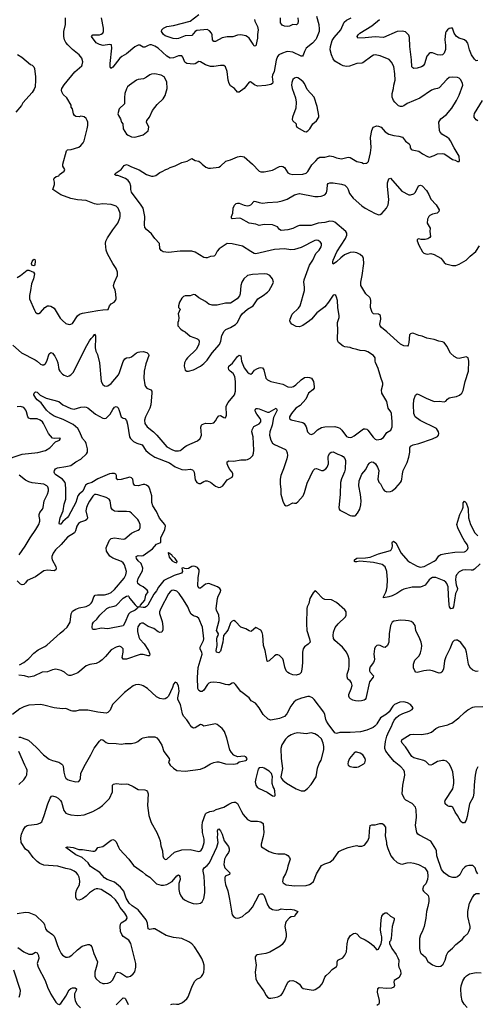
# Model space of a CAD drawing. Header units: inches. Extents: x 2057696 to 2160536, y 827480 to 1016834.
# Tile 243 of 256: x 2132861 to 2138304, y 906667 to 918369. Entities that reach past the tile are written whole.
import ezdxf

# ---------------------------------------------------------------- set-up
doc = ezdxf.new("R2010")
doc.units = ezdxf.units.IN
doc.header["$MEASUREMENT"] = 0
doc.layers.add('C1930', color=7, linetype='Continuous')
doc.layers.add('C1931', color=7, linetype='Continuous')

msp = doc.modelspace()

# ---------------------------------------------------------------- linework, layer by layer
at = {"layer": 'C1930', "color": 5}
for points, elevation in [([(2132850, 909841), (2132870, 909841), (2132890, 909835), (2132965, 909805), (2133060, 909720), (2133145, 909630), (2133210, 909581), (2133250, 909564), (2133326, 909546), (2133362, 909522), (2133372, 909512), (2133378, 909498), (2133385, 909425), (2133398, 909378), (2133410, 909355), (2133430, 909339), (2133450, 909331), (2133530, 909311), (2133564, 909316), (2133578, 909330), (2133584, 909350), (2133589, 909411), (2133627, 909493), (2133709, 909630), (2133747, 909710), (2133810, 909796), (2133830, 909815), (2133850, 909808), (2133890, 909779), (2133910, 909771), (2134010, 909767), (2134070, 909759), (2134114, 909766), (2134190, 909768), (2134241, 909779), (2134268, 909792), (2134310, 909825), (2134330, 909833), (2134390, 909844), (2134470, 909844), (2134492, 909832), (2134514, 909810), (2134550, 909745), (2134577, 909670), (2134641, 909590), (2134645, 909570), (2134631, 909550), (2134638, 909530), (2134651, 909510), (2134690, 909475), (2134730, 909447), (2134830, 909439), (2135010, 909461), (2135059, 909481), (2135130, 909524), (2135170, 909540), (2135208, 909548), (2135230, 909548), (2135310, 909524), (2135410, 909519), (2135448, 909530), (2135473, 909547), (2135550, 909565), (2135558, 909570), (2135568, 909590), (2135550, 909608), (2135530, 909614), (2135450, 909608), (2135410, 909629), (2135379, 909659), (2135361, 909690), (2135325, 909830), (2135296, 909910), (2135270, 909944), (2135210, 909993), (2135190, 909999), (2135050, 909973), (2135029, 909989), (2135011, 909991), (2134950, 909953), (2134930, 909950), (2134910, 909960), (2134890, 909984), (2134880, 910000)], 460), ([(2137110, 910000), (2137106, 909994), (2137087, 909973), (2137064, 909956), (2136990, 909925), (2136916, 909904), (2136790, 909898), (2136670, 909899), (2136630, 909886), (2136610, 909894), (2136532, 910000)], 440), ([(2138310, 908219), (2138289, 908250), (2138278, 908290), (2138259, 908310), (2138250, 908315), (2138204, 908316), (2138170, 908309), (2138150, 908294), (2138130, 908269), (2138095, 908205), (2138070, 908183), (2138045, 908175), (2138012, 908172), (2137970, 908187), (2137910, 908229), (2137879, 908270), (2137823, 908430), (2137817, 908490), (2137810, 908510), (2137750, 908605), (2137615, 908675), (2137598, 908690), (2137585, 908710), (2137570, 908790), (2137580, 908890), (2137577, 908977), (2137569, 909009), (2137530, 909053), (2137454, 909094), (2137437, 909110), (2137412, 909170), (2137418, 909270), (2137443, 909390), (2137440, 909430), (2137432, 909450), (2137395, 909490), (2137314, 909554), (2137259, 909619), (2137217, 909677), (2137205, 909705), (2137204, 909724), (2137211, 909790), (2137227, 909853), (2137250, 909910), (2137285, 909970), (2137297, 910000)], 440), ([(2138310, 909491), (2138291, 909450), (2138278, 909390), (2138265, 909275), (2138261, 909179), (2138253, 909130), (2138211, 909049), (2138183, 908897), (2138170, 908854), (2138150, 908822), (2138130, 908824), (2138110, 908841), (2138070, 908910), (2138039, 908950), (2138013, 909010), (2137996, 909016), (2137970, 909016), (2137950, 909024), (2137923, 909050), (2137920, 909060), (2137918, 909070), (2137923, 909090), (2138013, 909227), (2138025, 909290), (2138025, 909330), (2138014, 909430), (2137991, 909491), (2137970, 909524), (2137936, 909556), (2137910, 909565), (2137890, 909565), (2137830, 909553), (2137770, 909516), (2137750, 909510), (2137732, 909512), (2137693, 909553), (2137670, 909566), (2137550, 909596), (2137525, 909610), (2137450, 909725), (2137410, 909770), (2137401, 909790), (2137405, 909810), (2137410, 909815), (2137507, 909873), (2137550, 909877), (2137635, 909875), (2137716, 909884), (2137758, 909902), (2137810, 909943), (2137850, 909964), (2137952, 909990), (2137977, 910000)], 420), ([(2132850, 909279), (2132910, 909336), (2132934, 909370), (2132945, 909395), (2132950, 909450), (2132944, 909470), (2132921, 909510), (2132850, 909670)], 460), ([(2132830, 907747), (2132930, 907763), (2132970, 907757), (2133050, 907725), (2133147, 907630), (2133158, 907610), (2133170, 907564), (2133183, 907543), (2133250, 907497), (2133270, 907478), (2133284, 907450), (2133310, 907367), (2133330, 907319), (2133355, 907270), (2133370, 907251), (2133390, 907237), (2133410, 907228), (2133430, 907225), (2133450, 907232), (2133481, 907250), (2133547, 907313), (2133604, 907356), (2133670, 907379), (2133690, 907378), (2133704, 907370), (2133718, 907350), (2133742, 907270), (2133785, 907170), (2133780, 907130), (2133754, 907050), (2133756, 906996), (2133770, 906970), (2133816, 906930), (2133850, 906915), (2133870, 906913), (2133910, 906918), (2133941, 906930), (2133970, 906959), (2133991, 907009), (2134010, 907039), (2134030, 907050), (2134062, 907042), (2134130, 906995), (2134150, 906993), (2134178, 907002), (2134210, 907027), (2134230, 907051), (2134243, 907110), (2134241, 907150), (2134184, 907390), (2134160, 907430), (2134090, 907474), (2134075, 907495), (2134062, 907530), (2134056, 907590), (2134061, 907619), (2134070, 907633), (2134126, 907670), (2134139, 907690), (2134136, 907710), (2134113, 907750), (2134056, 907816), (2134028, 907870), (2134000, 907910), (2133950, 907956), (2133830, 908030), (2133790, 908041), (2133770, 908041), (2133750, 908032), (2133690, 907992), (2133650, 907950), (2133610, 907919), (2133570, 907906), (2133545, 907910), (2133530, 907938), (2133528, 907990), (2133540, 908030), (2133572, 908088), (2133577, 908130), (2133570, 908178), (2133552, 908210), (2133535, 908230), (2133510, 908251), (2133470, 908270), (2133410, 908280), (2133313, 908307), (2133150, 908321), (2133101, 908341), (2133070, 908362), (2133020, 908410), (2132970, 908484), (2132930, 908510), (2132880, 908590), (2132876, 908644), (2132882, 908690), (2132902, 908738), (2132925, 908775), (2132949, 908790), (2132966, 908794), (2133070, 908806), (2133101, 908819), (2133123, 908837), (2133153, 908910), (2133195, 909050), (2133223, 909117), (2133239, 909141), (2133250, 909144), (2133290, 909133), (2133317, 909117), (2133346, 909090), (2133357, 909070), (2133386, 908970), (2133410, 908939), (2133430, 908929), (2133470, 908917), (2133552, 908912), (2133630, 908919), (2133730, 908958), (2133802, 908998), (2133847, 909030), (2133930, 909111), (2133966, 909190), (2133964, 909270), (2133975, 909285), (2134010, 909290), (2134078, 909282), (2134130, 909288), (2134150, 909284), (2134210, 909256), (2134270, 909221), (2134350, 909215), (2134368, 909208), (2134383, 909190), (2134390, 909170), (2134383, 909030), (2134397, 908910), (2134426, 908826), (2134491, 908710), (2134521, 908641), (2134532, 908610), (2134541, 908550), (2134561, 908490), (2134563, 908430), (2134570, 908408), (2134590, 908389), (2134610, 908392), (2134704, 908476), (2134790, 908504), (2134890, 908508), (2134990, 908484), (2135014, 908490), (2135037, 908523), (2135057, 908590), (2135056, 908630), (2135034, 908710), (2135031, 908790), (2135037, 908830), (2135071, 908929), (2135081, 908939), (2135122, 908958), (2135170, 908966), (2135199, 908981), (2135290, 909008), (2135350, 909047), (2135390, 909066), (2135410, 909070), (2135430, 909068), (2135450, 909053), (2135459, 909039), (2135498, 908958), (2135521, 908921), (2135570, 908864), (2135610, 908845), (2135690, 908844), (2135730, 908834), (2135756, 908816), (2135766, 908710), (2135759, 908661), (2135732, 908570), (2135733, 908550), (2135739, 908539), (2135830, 908484), (2135884, 908464), (2135930, 908455), (2136010, 908454), (2136029, 908449), (2136050, 908434), (2136070, 908410), (2136077, 908390), (2136049, 908310), (2136044, 908270), (2136024, 908216), (2135995, 908170), (2135988, 908128), (2135996, 908110), (2136030, 908087), (2136130, 908073), (2136270, 908079), (2136310, 908090), (2136330, 908102), (2136354, 908126), (2136390, 908219), (2136450, 908315), (2136490, 908336), (2136550, 908355), (2136593, 908390), (2136659, 908481), (2136696, 908504), (2136768, 908532), (2136830, 908548), (2136870, 908553), (2136890, 908547), (2136930, 908546), (2136963, 908557), (2137004, 908610), (2137019, 908650), (2137021, 908730), (2137030, 908791), (2137050, 908801), (2137090, 908801), (2137146, 908814), (2137174, 908814), (2137186, 908806), (2137211, 908770), (2137214, 908730), (2137207, 908670), (2137224, 908590), (2137224, 908570), (2137239, 908519), (2137277, 908430), (2137307, 908390), (2137350, 908351), (2137390, 908335), (2137410, 908334), (2137470, 908350), (2137507, 908353), (2137550, 908346), (2137605, 908330), (2137679, 908290), (2137710, 908242), (2137717, 908190), (2137711, 908150), (2137690, 908098), (2137666, 908070), (2137651, 908030), (2137665, 908010), (2137719, 907959), (2137729, 907929), (2137729, 907890), (2137717, 907830), (2137698, 907770), (2137690, 907690), (2137671, 907591), (2137650, 907529), (2137629, 907491), (2137615, 907450), (2137616, 907330), (2137624, 907290), (2137633, 907273), (2137686, 907226), (2137716, 907176), (2137770, 907136), (2137810, 907118), (2137844, 907116), (2137870, 907121), (2137898, 907142), (2137922, 907190), (2137936, 907250), (2137958, 907290), (2138008, 907332), (2138050, 907379), (2138125, 907435), (2138150, 907471), (2138192, 907508), (2138205, 907530), (2138218, 907570), (2138218, 907590), (2138191, 907710), (2138193, 907770), (2138212, 907870), (2138245, 907935), (2138270, 907971), (2138290, 907982), (2138330, 907985)], 440), ([(2134657, 906663), (2134670, 906670), (2134688, 906672), (2134727, 906667), (2134755, 906670), (2134798, 906690), (2134850, 906730), (2134865, 906755), (2134910, 906871), (2134942, 906938), (2134970, 906966), (2135010, 906985), (2135024, 906996), (2135039, 907021), (2135051, 907050), (2135057, 907090), (2135054, 907130), (2135044, 907170), (2135028, 907210), (2134992, 907270), (2134940, 907350), (2134910, 907385), (2134874, 907410), (2134790, 907450), (2134690, 907461), (2134604, 907484), (2134470, 907562), (2134450, 907564), (2134410, 907555), (2134390, 907563), (2134380, 907630), (2134365, 907670), (2134270, 907790), (2134198, 907838), (2134165, 907870), (2134128, 907930), (2134099, 908010), (2134060, 908060), (2133990, 908119), (2133902, 908150), (2133871, 908170), (2133815, 908235), (2133716, 908296), (2133701, 908310), (2133677, 908350), (2133603, 908410), (2133530, 908443), (2133409, 908531), (2133430, 908539), (2133465, 908535), (2133496, 908530), (2133565, 908505), (2133610, 908506), (2133730, 908486), (2133750, 908486), (2133765, 908495), (2133790, 908530), (2133850, 908542), (2133950, 908619), (2133970, 908624), (2133990, 908619), (2134010, 908596), (2134035, 908535), (2134050, 908510), (2134158, 908390), (2134216, 908316), (2134322, 908242), (2134359, 908210), (2134410, 908178), (2134490, 908098), (2134543, 908083), (2134570, 908082), (2134610, 908089), (2134673, 908127), (2134730, 908193), (2134750, 908205), (2134759, 908199), (2134766, 908186), (2134769, 908150), (2134756, 908104), (2134755, 908030), (2134762, 907990), (2134776, 907956), (2134796, 907930), (2134821, 907910), (2134870, 907883), (2134924, 907864), (2134970, 907859), (2135010, 907870), (2135030, 907885), (2135050, 907925), (2135062, 907990), (2135065, 908030), (2135057, 908190), (2135043, 908250), (2135044, 908270), (2135057, 908290), (2135090, 908315), (2135118, 908350), (2135207, 908533), (2135221, 908590), (2135214, 908650), (2135218, 908690), (2135214, 908730), (2135221, 908750), (2135230, 908754), (2135250, 908730), (2135270, 908690), (2135294, 908610), (2135343, 908543), (2135354, 908514), (2135353, 908490), (2135345, 908470), (2135316, 908430), (2135297, 908390), (2135289, 908330), (2135302, 908290), (2135362, 908230), (2135355, 908210), (2135306, 908190), (2135300, 908170), (2135301, 908139), (2135310, 908090), (2135336, 908016), (2135358, 907918), (2135384, 907750), (2135390, 907730), (2135406, 907710), (2135430, 907695), (2135450, 907690), (2135470, 907693), (2135510, 907710), (2135556, 907750), (2135590, 907772), (2135630, 907822), (2135710, 907970), (2135730, 907980), (2135750, 907978), (2135770, 907960), (2135807, 907847), (2135830, 907819), (2135870, 907794), (2135910, 907785), (2135944, 907790), (2135970, 907801), (2136030, 907795), (2136078, 907798), (2136125, 907790), (2136171, 907770), (2136139, 907730), (2136131, 907710), (2136090, 907705), (2136070, 907694), (2136031, 907650), (2136021, 907630), (2136014, 907590), (2136029, 907510), (2136030, 907470), (2136019, 907430), (2135983, 907377), (2135961, 907359), (2135835, 907285), (2135790, 907269), (2135686, 907253), (2135674, 907246), (2135663, 907230), (2135660, 907210), (2135673, 907130), (2135662, 907050), (2135669, 906969), (2135690, 906925), (2135764, 906824), (2135792, 906772), (2135810, 906751), (2135830, 906740), (2135850, 906738), (2135894, 906746), (2135930, 906756), (2135970, 906777), (2135990, 906801), (2136050, 906930), (2136070, 906947), (2136110, 906951), (2136150, 906935), (2136190, 906907), (2136212, 906872), (2136233, 906853), (2136350, 906835), (2136377, 906843), (2136430, 906877), (2136458, 906910), (2136476, 906944), (2136491, 906989), (2136507, 907010), (2136541, 907039), (2136579, 907081), (2136630, 907117), (2136636, 907130), (2136636, 907170), (2136644, 907190), (2136703, 907217), (2136730, 907249), (2136748, 907290), (2136755, 907385), (2136770, 907439), (2136795, 907485), (2136830, 907510), (2136850, 907514), (2136870, 907505), (2136910, 907462), (2136972, 907432), (2137021, 907401), (2137064, 907364), (2137110, 907314), (2137130, 907321), (2137159, 907390), (2137168, 907430), (2137169, 907469), (2137159, 907499), (2137154, 907550), (2137161, 907670), (2137170, 907715), (2137190, 907742), (2137210, 907752), (2137230, 907755), (2137270, 907716), (2137315, 907690), (2137316, 907670), (2137291, 907590), (2137279, 907450), (2137270, 907421), (2137260, 907410), (2137259, 907390), (2137289, 907330), (2137340, 907260), (2137360, 907220), (2137369, 907190), (2137368, 907128), (2137371, 907110), (2137391, 907070), (2137393, 907030), (2137373, 906987), (2137314, 906950), (2137310, 906930), (2137318, 906890), (2137310, 906870), (2137282, 906858), (2137230, 906853), (2137137, 906863), (2137119, 906850), (2137113, 906810), (2137135, 906710), (2137138, 906690), (2137134, 906670), (2137110, 906654)], 420), ([(2132840, 907340), (2132910, 907291), (2132970, 907264), (2132990, 907261), (2133010, 907264), (2133050, 907285), (2133070, 907279), (2133085, 907245), (2133090, 907210), (2133071, 907150), (2133081, 907110), (2133165, 906950), (2133191, 906871), (2133230, 906788), (2133290, 906691), (2133310, 906673), (2133330, 906665), (2133350, 906675), (2133410, 906762), (2133450, 906838), (2133470, 906856), (2133490, 906862), (2133521, 906861), (2133537, 906850), (2133533, 906830), (2133514, 906790), (2133515, 906750), (2133522, 906710), (2133541, 906670), (2133586, 906626)], 420), ([(2132854, 906750), (2132868, 906790), (2132869, 906829), (2132793, 907073)], 420), ([(2138184, 906630), (2138148, 906668), (2138126, 906706), (2138111, 906770), (2138107, 906850), (2138112, 906888), (2138133, 906947), (2138156, 906984), (2138175, 907005), (2138211, 907029), (2138270, 907042), (2138290, 907045), (2138350, 907040)], 420), ([(2134010, 906660), (2134090, 906744), (2134110, 906739), (2134118, 906730), (2134150, 906666)], 420)]:
    msp.add_lwpolyline(points, dxfattribs=dict(at, elevation=elevation))
at = {"layer": 'C1930', "color": 5, "elevation": 460}
for points in [[(2136330, 909894), (2136270, 909882), (2136170, 909893), (2136130, 909885), (2136090, 909870), (2136050, 909846), (2136022, 909818), (2135981, 909750), (2135968, 909708), (2135970, 909590), (2135989, 909471), (2135967, 909370), (2135974, 909350), (2135991, 909330), (2136035, 909295), (2136150, 909228), (2136210, 909205), (2136230, 909202), (2136250, 909205), (2136284, 909230), (2136330, 909281), (2136389, 909370), (2136405, 909475), (2136425, 909530), (2136446, 909570), (2136478, 909690), (2136479, 909730), (2136472, 909770), (2136450, 909820), (2136410, 909856), (2136370, 909880)], [(2136870, 909665), (2136850, 909664), (2136842, 909658), (2136783, 909590), (2136767, 909550), (2136766, 909526), (2136768, 909508), (2136793, 909493), (2136830, 909486), (2136870, 909486), (2136890, 909491), (2136956, 909524), (2136965, 909535), (2136974, 909570), (2136969, 909590), (2136944, 909630), (2136910, 909652)], [(2135750, 909481), (2135710, 909479), (2135697, 909463), (2135668, 909350), (2135662, 909310), (2135668, 909270), (2135686, 909246), (2135710, 909230), (2135806, 909186), (2135870, 909145), (2135890, 909142), (2135898, 909150), (2135895, 909205), (2135889, 909230), (2135877, 909250), (2135864, 909290), (2135863, 909330), (2135869, 909370), (2135857, 909410), (2135830, 909438), (2135770, 909472)]]:
    msp.add_lwpolyline(points, close=True, dxfattribs=at)
at = {"layer": 'C1931', "color": 5}
for points, elevation in [([(2136390, 918411), (2136419, 918310), (2136425, 918255), (2136422, 918230), (2136393, 918150), (2136385, 918135), (2136345, 918090), (2136270, 918030), (2136250, 917992), (2136233, 917947), (2136223, 917937), (2136210, 917934), (2136110, 917983), (2136050, 917990), (2136030, 917988), (2135987, 917973), (2135945, 917950), (2135928, 917930), (2135910, 917889), (2135887, 917753), (2135868, 917710), (2135865, 917690), (2135872, 917628), (2135867, 917610), (2135850, 917598), (2135790, 917585), (2135690, 917578), (2135654, 917594), (2135608, 917632), (2135590, 917627), (2135530, 917550), (2135470, 917509), (2135450, 917509), (2135417, 917550), (2135370, 917584), (2135352, 917610), (2135339, 917650), (2135330, 917754), (2135310, 917809), (2135290, 917825), (2135250, 917825), (2135170, 917811), (2135130, 917811), (2135072, 917832), (2135010, 917868), (2134990, 917872), (2134950, 917846), (2134930, 917839), (2134850, 917850), (2134826, 917866), (2134803, 917923), (2134790, 917940), (2134750, 917938), (2134690, 917914), (2134650, 917913), (2134610, 917934), (2134510, 918032), (2134470, 918054), (2134430, 918069), (2134410, 918070), (2134390, 918064), (2134350, 918041), (2134330, 918041), (2134290, 918065), (2134270, 918065), (2134230, 918046), (2134130, 917963), (2134076, 917930), (2134053, 917910), (2133970, 917804), (2133947, 917787), (2133938, 917810), (2133936, 917850), (2133959, 918030), (2133953, 918070), (2133930, 918073), (2133856, 918064), (2133810, 918074), (2133770, 918096), (2133717, 918170), (2133732, 918188), (2133810, 918190), (2133830, 918196), (2133850, 918210), (2133859, 918230), (2133859, 918270), (2133835, 918390)], 440), ([(2135655, 918370), (2135658, 918350), (2135689, 918290), (2135697, 918250), (2135688, 918192), (2135691, 918150), (2135670, 918059), (2135650, 918054), (2135639, 918079), (2135590, 918148), (2135570, 918165), (2135550, 918176), (2135490, 918190), (2135450, 918187), (2135396, 918164), (2135330, 918164), (2135270, 918155), (2135190, 918110), (2135170, 918108), (2135156, 918130), (2135151, 918190), (2135142, 918210), (2135118, 918238), (2135091, 918251), (2134970, 918242), (2134950, 918229), (2134910, 918180), (2134830, 918179), (2134750, 918147), (2134724, 918143), (2134687, 918147), (2134590, 918178), (2134570, 918192), (2134547, 918230), (2134552, 918250), (2134570, 918267), (2134610, 918288), (2134690, 918300), (2134890, 918350), (2134990, 918430)], 420), ([(2132779, 914499), (2132884, 914410), (2133047, 914327), (2133071, 914311), (2133110, 914275), (2133130, 914266), (2133150, 914268), (2133170, 914284), (2133183, 914310), (2133210, 914399), (2133230, 914413), (2133250, 914405), (2133279, 914370), (2133303, 914323), (2133314, 914290), (2133328, 914210), (2133338, 914190), (2133370, 914156), (2133390, 914143), (2133430, 914130), (2133450, 914135), (2133470, 914149), (2133500, 914180), (2133642, 914470), (2133690, 914553), (2133710, 914579), (2133737, 914603), (2133749, 914629), (2133752, 914630), (2133761, 914610), (2133764, 914550), (2133757, 914510), (2133758, 914470), (2133767, 914430), (2133788, 914388), (2133810, 914290), (2133832, 914070), (2133850, 914034), (2133870, 914019), (2133890, 914013), (2133910, 914017), (2133950, 914047), (2134037, 914150), (2134050, 914177), (2134092, 914308), (2134110, 914338), (2134130, 914350), (2134170, 914355), (2134190, 914364), (2134250, 914409), (2134270, 914418), (2134290, 914423), (2134330, 914424), (2134373, 914413), (2134394, 914394), (2134396, 914376), (2134361, 914279), (2134340, 914190), (2134339, 914110), (2134350, 914030), (2134357, 914010), (2134374, 913990), (2134422, 913970), (2134432, 913952), (2134432, 913932), (2134422, 913790), (2134410, 913750), (2134356, 913650), (2134346, 913610), (2134348, 913570), (2134379, 913530), (2134452, 913472), (2134492, 913432), (2134610, 913294), (2134677, 913257), (2134710, 913246), (2134750, 913244), (2134770, 913249), (2134783, 913257), (2134830, 913298), (2134850, 913310), (2134977, 913363), (2135009, 913390), (2135022, 913430), (2135015, 913525), (2135022, 913550), (2135030, 913559), (2135070, 913572), (2135131, 913569), (2135170, 913576), (2135190, 913601), (2135210, 913639), (2135230, 913659), (2135250, 913664), (2135290, 913641), (2135310, 913638), (2135315, 913645), (2135321, 913670), (2135318, 913770), (2135324, 913790), (2135341, 913819), (2135418, 913910), (2135428, 913952), (2135429, 914070), (2135420, 914130), (2135402, 914162), (2135365, 914190), (2135350, 914209), (2135345, 914230), (2135348, 914250), (2135391, 914288), (2135450, 914366), (2135470, 914382), (2135490, 914372), (2135500, 914310), (2135533, 914233), (2135570, 914181), (2135590, 914162), (2135610, 914156), (2135630, 914171), (2135656, 914204), (2135681, 914219), (2135711, 914231), (2135730, 914234), (2135750, 914231), (2135766, 914206), (2135788, 914110), (2135809, 914089), (2135850, 914070), (2135990, 914036), (2136050, 914007), (2136090, 914002), (2136118, 914010), (2136146, 914030), (2136210, 914090), (2136250, 914116), (2136290, 914120), (2136310, 914118), (2136331, 914110), (2136354, 914070), (2136365, 914010), (2136363, 913990), (2136347, 913970), (2136296, 913930), (2136263, 913857), (2136196, 913784), (2136145, 913750), (2136094, 913690), (2136070, 913650), (2136071, 913630), (2136090, 913614), (2136230, 913581), (2136246, 913570), (2136270, 913530), (2136284, 913470), (2136307, 913447), (2136330, 913440), (2136359, 913450), (2136405, 913495), (2136450, 913524), (2136490, 913530), (2136610, 913533), (2136650, 913524), (2136670, 913513), (2136692, 913492), (2136750, 913417), (2136770, 913407), (2136795, 913405), (2136810, 913407), (2136838, 913422), (2136950, 913506), (2136970, 913508), (2136990, 913502), (2137002, 913490), (2137066, 913406), (2137090, 913384), (2137110, 913375), (2137158, 913382), (2137190, 913405), (2137230, 913462), (2137277, 913490), (2137292, 913530), (2137291, 913590), (2137284, 913690), (2137274, 913710), (2137242, 913750), (2137227, 913830), (2137170, 913930), (2137166, 913970), (2137180, 914030), (2137180, 914050), (2137155, 914115), (2137125, 914225), (2137094, 914294), (2137090, 914310), (2137090, 914350), (2137070, 914378), (2137003, 914423), (2136970, 914434), (2136910, 914438), (2136870, 914451), (2136821, 914461), (2136790, 914474), (2136730, 914482), (2136710, 914490), (2136652, 914532), (2136644, 914550), (2136642, 914570), (2136645, 914690), (2136640, 914750), (2136642, 914770), (2136660, 914830), (2136660, 914850), (2136645, 914950), (2136642, 915030), (2136631, 915071), (2136621, 915090), (2136610, 915099), (2136590, 915096), (2136534, 915010), (2136490, 914957), (2136394, 914886), (2136331, 914809), (2136310, 914790), (2136230, 914736), (2136190, 914720), (2136150, 914721), (2136099, 914750), (2136082, 914770), (2136075, 914790), (2136077, 914810), (2136104, 914870), (2136178, 914942), (2136197, 914970), (2136248, 915150), (2136249, 915190), (2136240, 915250), (2136244, 915276), (2136309, 915450), (2136348, 915510), (2136385, 915590), (2136422, 915630), (2136446, 915670), (2136451, 915690), (2136450, 915710), (2136435, 915730), (2136410, 915743), (2136390, 915747), (2136370, 915745), (2136210, 915661), (2136130, 915637), (2136085, 915635), (2136010, 915647), (2135890, 915639), (2135670, 915587), (2135650, 915592), (2135610, 915613), (2135510, 915678), (2135390, 915705), (2135330, 915710), (2135235, 915645), (2135210, 915617), (2135188, 915572), (2135177, 915563), (2135170, 915559), (2135130, 915555), (2135090, 915538), (2135077, 915537), (2135050, 915543), (2134950, 915606), (2134910, 915617), (2134770, 915619), (2134630, 915604), (2134569, 915609), (2134544, 915624), (2134529, 915649), (2134525, 915710), (2134469, 915770), (2134430, 915825), (2134370, 915876), (2134350, 915899), (2134345, 915930), (2134351, 916030), (2134335, 916110), (2134328, 916130), (2134305, 916165), (2134190, 916321), (2134183, 916350), (2134182, 916390), (2134171, 916431), (2134150, 916457), (2134120, 916480), (2134030, 916518), (2134010, 916519), (2133989, 916530), (2134009, 916550), (2134069, 916590), (2134103, 916637), (2134130, 916646), (2134150, 916642), (2134190, 916620), (2134283, 916583), (2134371, 916530), (2134430, 916511), (2134450, 916511), (2134482, 916518), (2134530, 916554), (2134557, 916563), (2134598, 916590), (2134623, 916597), (2134650, 916614), (2134710, 916634), (2134790, 916673), (2134854, 916686), (2134910, 916721), (2134950, 916696), (2134990, 916688), (2135012, 916672), (2135031, 916650), (2135077, 916617), (2135106, 916606), (2135130, 916603), (2135230, 916618), (2135251, 916629), (2135314, 916686), (2135370, 916704), (2135450, 916740), (2135490, 916748), (2135530, 916738), (2135632, 916652), (2135710, 916570), (2135730, 916562), (2135770, 916560), (2135870, 916579), (2135950, 916624), (2135970, 916628), (2135990, 916626), (2136010, 916611), (2136049, 916549), (2136076, 916536), (2136110, 916529), (2136230, 916535), (2136270, 916544), (2136290, 916563), (2136335, 916645), (2136385, 916690), (2136410, 916723), (2136430, 916734), (2136490, 916737), (2136550, 916750), (2136590, 916742), (2136630, 916726), (2136690, 916717), (2136770, 916734), (2136790, 916730), (2136810, 916720), (2136870, 916684), (2136931, 916671), (2136950, 916661), (2136978, 916662), (2136990, 916665), (2137010, 916682), (2137035, 916785), (2137040, 916850), (2137033, 916970), (2137050, 917051), (2137065, 917090), (2137110, 917106), (2137130, 917104), (2137162, 917090), (2137210, 917035), (2137250, 917008), (2137310, 916993), (2137370, 916985), (2137414, 916974), (2137450, 916926), (2137494, 916894), (2137504, 916870), (2137507, 916847), (2137518, 916830), (2137530, 916823), (2137610, 916806), (2137654, 916774), (2137710, 916743), (2137736, 916736), (2137790, 916755), (2137830, 916776), (2137890, 916779), (2137910, 916775), (2137930, 916764), (2138010, 916706), (2138040, 916700), (2138070, 916682), (2138090, 916682), (2138092, 916690), (2138090, 916748), (2138027, 916847), (2137987, 916930), (2137970, 916952), (2137950, 916969), (2137881, 917010), (2137859, 917039), (2137853, 917053), (2137846, 917150), (2137870, 917190), (2137937, 917243), (2138002, 917318), (2138058, 917410), (2138088, 917472), (2138131, 917589), (2138130, 917610), (2138110, 917656), (2138090, 917675), (2138070, 917682), (2138010, 917686), (2137970, 917681), (2137940, 917660), (2137850, 917560), (2137830, 917550), (2137790, 917542), (2137761, 917530), (2137622, 917438), (2137470, 917372), (2137430, 917346), (2137410, 917339), (2137390, 917338), (2137366, 917346), (2137322, 917390), (2137308, 917410), (2137291, 917450), (2137291, 917490), (2137309, 917550), (2137312, 917590), (2137326, 917650), (2137324, 917724), (2137310, 917813), (2137284, 917864), (2137254, 917894), (2137150, 917941), (2137090, 917950), (2137070, 917946), (2137050, 917936), (2136943, 917857), (2136929, 917851), (2136870, 917848), (2136783, 917817), (2136750, 917813), (2136710, 917820), (2136675, 917835), (2136610, 917876), (2136590, 917904), (2136569, 917950), (2136555, 918010), (2136559, 918050), (2136579, 918121), (2136601, 918159), (2136679, 918250), (2136721, 918339), (2136750, 918364), (2136802, 918390)], 440), ([(2132830, 915306), (2132870, 915330), (2132950, 915392), (2132970, 915394), (2133024, 915370), (2133036, 915350), (2133024, 915290), (2133002, 915230), (2132991, 915150), (2132976, 915090), (2132978, 915050), (2133037, 914917), (2133051, 914891), (2133070, 914876), (2133090, 914877), (2133110, 914888), (2133161, 914950), (2133190, 914970), (2133210, 914970), (2133230, 914964), (2133270, 914939), (2133344, 914823), (2133370, 914792), (2133410, 914760), (2133450, 914747), (2133470, 914749), (2133490, 914760), (2133550, 914850), (2133572, 914868), (2133610, 914880), (2133790, 914913), (2133850, 914922), (2133915, 914925), (2133929, 914970), (2133949, 914990), (2133984, 915010), (2134001, 915030), (2134009, 915050), (2134005, 915110), (2133996, 915156), (2133979, 915190), (2133977, 915210), (2133989, 915249), (2134025, 915330), (2134025, 915370), (2134008, 915410), (2133968, 915470), (2133906, 915586), (2133891, 915630), (2133880, 915710), (2133885, 915735), (2133904, 915776), (2133968, 915872), (2134029, 915950), (2134051, 916009), (2134056, 916030), (2134055, 916070), (2134031, 916130), (2134010, 916154), (2133950, 916174), (2133850, 916182), (2133790, 916172), (2133750, 916182), (2133650, 916221), (2133550, 916228), (2133470, 916242), (2133350, 916288), (2133254, 916350), (2133277, 916410), (2133277, 916437), (2133269, 916470), (2133273, 916487), (2133294, 916506), (2133328, 916512), (2133335, 916530), (2133392, 916570), (2133397, 916590), (2133375, 916630), (2133374, 916650), (2133418, 916810), (2133430, 916822), (2133472, 916828), (2133565, 916855), (2133590, 916873), (2133615, 916905), (2133629, 916931), (2133665, 917070), (2133671, 917110), (2133670, 917150), (2133664, 917170), (2133650, 917194), (2133630, 917213), (2133590, 917221), (2133570, 917216), (2133530, 917217), (2133514, 917230), (2133501, 917250), (2133489, 917309), (2133475, 917330), (2133474, 917354), (2133421, 917441), (2133380, 917480), (2133362, 917510), (2133359, 917530), (2133363, 917550), (2133390, 917596), (2133516, 917750), (2133599, 917821), (2133606, 917834), (2133611, 917869), (2133599, 917910), (2133570, 917950), (2133490, 918015), (2133432, 918070), (2133410, 918099), (2133396, 918130), (2133386, 918170), (2133387, 918230), (2133408, 918310), (2133406, 918390)], 460), ([(2136168, 918390), (2136174, 918350), (2136170, 918324), (2136153, 918307), (2136110, 918310), (2136070, 918292), (2136050, 918288), (2136010, 918294), (2135985, 918305), (2135974, 918314), (2135965, 918330), (2135962, 918390)], 420), ([(2138310, 917884), (2138290, 917881), (2138270, 917898), (2138237, 917950), (2138213, 918010), (2138190, 918090), (2138176, 918110), (2138150, 918129), (2138088, 918148), (2138055, 918170), (2138030, 918210), (2138010, 918269), (2137990, 918269), (2137970, 918263), (2137950, 918250), (2137933, 918230), (2137926, 918214), (2137918, 918130), (2137925, 918065), (2137925, 918015), (2137910, 917970), (2137890, 917953), (2137870, 917948), (2137830, 917953), (2137770, 917976), (2137745, 917975), (2137730, 917966), (2137705, 917935), (2137675, 917845), (2137659, 917821), (2137641, 917810), (2137590, 917792), (2137550, 917787), (2137536, 917796), (2137526, 917810), (2137522, 917890), (2137500, 918050), (2137499, 918159), (2137490, 918184), (2137479, 918199), (2137450, 918223), (2137410, 918232), (2137350, 918229), (2137190, 918158), (2137090, 918165), (2136970, 918152), (2136884, 918150), (2136877, 918170), (2136886, 918190), (2136906, 918210), (2137050, 918297), (2137140, 918370)], 420), ([(2132836, 917956), (2132885, 917925), (2132990, 917838), (2133008, 917828), (2133031, 917810), (2133039, 917790), (2133051, 917690), (2133051, 917650), (2133044, 917570), (2133035, 917545), (2133010, 917502), (2132899, 917381), (2132881, 917350), (2132816, 917270)], 460), ([(2138310, 917168), (2138290, 917177), (2138268, 917210), (2138265, 917230), (2138270, 917253), (2138364, 917410)], 420), ([(2138314, 910626), (2138290, 910624), (2138250, 910638), (2138223, 910663), (2138206, 910690), (2138200, 910710), (2138177, 910850), (2138164, 910890), (2138110, 910968), (2138070, 910994), (2138050, 910996), (2138030, 910990), (2138010, 910969), (2137977, 910890), (2137930, 910796), (2137914, 910750), (2137904, 910650), (2137884, 910616), (2137870, 910607), (2137850, 910603), (2137770, 910629), (2137730, 910636), (2137670, 910630), (2137590, 910609), (2137574, 910614), (2137560, 910630), (2137546, 910666), (2137546, 910710), (2137563, 910757), (2137613, 910810), (2137630, 910844), (2137641, 910890), (2137645, 910930), (2137637, 910970), (2137622, 911010), (2137573, 911110), (2137564, 911170), (2137542, 911202), (2137516, 911216), (2137484, 911224), (2137450, 911230), (2137390, 911232), (2137310, 911222), (2137290, 911210), (2137270, 911170), (2137257, 911070), (2137252, 910970), (2137237, 910930), (2137210, 910908), (2137190, 910910), (2137149, 910930), (2137130, 910934), (2137110, 910931), (2137090, 910910), (2137082, 910890), (2137074, 910830), (2137081, 910770), (2137079, 910750), (2137069, 910730), (2137030, 910679), (2137020, 910650), (2137022, 910630), (2137030, 910616), (2137068, 910570), (2137066, 910554), (2137022, 910498), (2136978, 910302), (2136970, 910290), (2136958, 910282), (2136927, 910273), (2136890, 910268), (2136854, 910274), (2136823, 910283), (2136797, 910297), (2136785, 910310), (2136777, 910330), (2136778, 910350), (2136805, 910415), (2136814, 910454), (2136808, 910488), (2136791, 910511), (2136766, 910530), (2136758, 910558), (2136758, 910590), (2136775, 910650), (2136781, 910690), (2136779, 910770), (2136770, 910809), (2136748, 910850), (2136702, 910910), (2136610, 910990), (2136595, 911015), (2136589, 911049), (2136593, 911090), (2136615, 911145), (2136650, 911190), (2136735, 911270), (2136744, 911290), (2136744, 911330), (2136730, 911354), (2136630, 911444), (2136570, 911473), (2136490, 911476), (2136467, 911490), (2136390, 911569), (2136370, 911579), (2136350, 911559), (2136312, 911490), (2136299, 911430), (2136280, 911390), (2136277, 911370), (2136273, 911190), (2136278, 911110), (2136310, 911010), (2136315, 910970), (2136294, 910946), (2136250, 910917), (2136233, 910890), (2136225, 910850), (2136224, 910724), (2136218, 910650), (2136210, 910610), (2136190, 910590), (2136150, 910577), (2136110, 910584), (2136070, 910600), (2136050, 910610), (2136032, 910630), (2136013, 910673), (2136000, 910750), (2135990, 910771), (2135950, 910813), (2135930, 910821), (2135910, 910821), (2135890, 910810), (2135830, 910748), (2135810, 910741), (2135805, 910745), (2135781, 910870), (2135760, 910930), (2135753, 911053), (2135745, 911085), (2135730, 911114), (2135670, 911144), (2135618, 911102), (2135610, 911099), (2135590, 911105), (2135550, 911130), (2135490, 911148), (2135430, 911218), (2135410, 911230), (2135390, 911220), (2135370, 911200), (2135339, 911121), (2135324, 911096), (2135285, 911050), (2135279, 910970), (2135250, 910865), (2135230, 910845), (2135204, 910850), (2135200, 910870), (2135209, 910931), (2135206, 911010), (2135210, 911030), (2135221, 911050), (2135224, 911070), (2135204, 911110), (2135233, 911227), (2135235, 911250), (2135228, 911290), (2135203, 911350), (2135200, 911370), (2135214, 911490), (2135222, 911518), (2135250, 911570), (2135254, 911590), (2135242, 911610), (2135212, 911630), (2135110, 911668), (2135070, 911659), (2135010, 911614), (2134990, 911612), (2134982, 911642), (2134984, 911736), (2134996, 911810), (2134994, 911830), (2134977, 911857), (2134950, 911871), (2134930, 911874), (2134910, 911870), (2134870, 911846), (2134850, 911842), (2134825, 911845), (2134805, 911855), (2134791, 911850), (2134796, 911810), (2134787, 911790), (2134698, 911762), (2134577, 911703), (2134514, 911626), (2134490, 911580), (2134458, 911542), (2134385, 911410), (2134370, 911394), (2134350, 911384), (2134330, 911381), (2134271, 911389), (2134261, 911379), (2134259, 911370), (2134233, 911350), (2134175, 911325), (2134156, 911304), (2134110, 911199), (2134090, 911165), (2133910, 911129), (2133830, 911137), (2133762, 911122), (2133741, 911121), (2133726, 911126), (2133723, 911150), (2133729, 911190), (2133739, 911210), (2133777, 911243), (2133815, 911290), (2133899, 911370), (2133930, 911387), (2133983, 911397), (2134010, 911407), (2134090, 911494), (2134130, 911518), (2134150, 911521), (2134157, 911517), (2134171, 911490), (2134233, 911413), (2134255, 911395), (2134289, 911391), (2134299, 911410), (2134349, 911470), (2134362, 911530), (2134388, 911570), (2134378, 911590), (2134355, 911610), (2134329, 911630), (2134290, 911650), (2134267, 911670), (2134263, 911690), (2134270, 911727), (2134320, 911820), (2134325, 911850), (2134306, 911906), (2134270, 911938), (2134250, 911964), (2134248, 911990), (2134270, 912001), (2134310, 911996), (2134330, 911999), (2134440, 912080), (2134490, 912135), (2134530, 912151), (2134539, 912161), (2134539, 912210), (2134587, 912310), (2134595, 912350), (2134587, 912370), (2134524, 912444), (2134490, 912522), (2134444, 912590), (2134433, 912630), (2134432, 912710), (2134411, 912791), (2134396, 912816), (2134370, 912838), (2134350, 912845), (2134330, 912845), (2134271, 912829), (2134231, 912831), (2134214, 912853), (2134205, 912910), (2134190, 912925), (2134170, 912930), (2134070, 912903), (2134030, 912902), (2134014, 912914), (2134012, 912950), (2134006, 912966), (2133990, 912974), (2133956, 912976), (2133930, 912972), (2133790, 912914), (2133720, 912870), (2133669, 912851), (2133644, 912836), (2133613, 912767), (2133568, 912730), (2133553, 912710), (2133530, 912630), (2133443, 912470), (2133430, 912451), (2133376, 912404), (2133350, 912373), (2133335, 912375), (2133330, 912386), (2133341, 912450), (2133380, 912530), (2133391, 912610), (2133409, 912670), (2133411, 912790), (2133407, 912847), (2133402, 912870), (2133372, 912910), (2133290, 912958), (2133278, 912970), (2133271, 912990), (2133275, 913010), (2133288, 913032), (2133310, 913044), (2133410, 913057), (2133470, 913072), (2133530, 913113), (2133590, 913147), (2133657, 913210), (2133667, 913230), (2133666, 913270), (2133653, 913330), (2133643, 913350), (2133610, 913392), (2133573, 913473), (2133551, 913511), (2133496, 913556), (2133458, 913578), (2133377, 913617), (2133270, 913655), (2133222, 913690), (2133180, 913730), (2133116, 913816), (2133068, 913850), (2133052, 913870), (2133029, 913910), (2133033, 913930), (2133050, 913947), (2133070, 913944), (2133106, 913906), (2133175, 913870), (2133326, 913830), (2133373, 913793), (2133470, 913747), (2133510, 913740), (2133590, 913763), (2133630, 913766), (2133650, 913763), (2133670, 913754), (2133761, 913681), (2133850, 913632), (2133870, 913629), (2133890, 913634), (2133938, 913682), (2133970, 913738), (2133990, 913762), (2134010, 913771), (2134024, 913764), (2134034, 913754), (2134045, 913725), (2134068, 913650), (2134090, 913633), (2134110, 913628), (2134130, 913606), (2134142, 913562), (2134169, 913410), (2134180, 913390), (2134216, 913356), (2134255, 913335), (2134317, 913317), (2134360, 913250), (2134410, 913209), (2134468, 913170), (2134642, 913102), (2134710, 913055), (2134790, 913022), (2134830, 913018), (2134890, 913027), (2134918, 913018), (2134929, 913009), (2134938, 912990), (2134950, 912901), (2134970, 912867), (2134990, 912855), (2135010, 912855), (2135050, 912879), (2135070, 912887), (2135090, 912887), (2135130, 912871), (2135190, 912824), (2135230, 912810), (2135250, 912813), (2135279, 912830), (2135330, 912901), (2135387, 912933), (2135398, 912950), (2135398, 912970), (2135390, 912990), (2135361, 913021), (2135344, 913050), (2135330, 913090), (2135330, 913116), (2135350, 913127), (2135410, 913121), (2135490, 913139), (2135550, 913136), (2135570, 913141), (2135602, 913158), (2135633, 913190), (2135643, 913217), (2135648, 913252), (2135637, 913410), (2135622, 913470), (2135625, 913495), (2135645, 913535), (2135710, 913565), (2135728, 913590), (2135728, 913610), (2135720, 913630), (2135681, 913681), (2135666, 913710), (2135662, 913730), (2135670, 913747), (2135690, 913749), (2135710, 913743), (2135810, 913705), (2135830, 913706), (2135911, 913750), (2135922, 913730), (2135880, 913640), (2135866, 913550), (2135837, 913470), (2135834, 913430), (2135850, 913372), (2135870, 913334), (2135890, 913320), (2136022, 913262), (2136032, 913252), (2136043, 913223), (2136046, 913190), (2136037, 913150), (2135999, 913030), (2135968, 912952), (2135959, 912910), (2135959, 912850), (2135969, 912790), (2135968, 912730), (2135990, 912648), (2136010, 912604), (2136030, 912592), (2136050, 912595), (2136110, 912628), (2136130, 912622), (2136150, 912624), (2136170, 912638), (2136231, 912710), (2136247, 912750), (2136279, 912861), (2136352, 913010), (2136370, 913030), (2136390, 913033), (2136450, 913010), (2136470, 913010), (2136501, 913030), (2136517, 913050), (2136534, 913090), (2136530, 913170), (2136534, 913190), (2136550, 913216), (2136566, 913230), (2136590, 913233), (2136644, 913204), (2136687, 913190), (2136710, 913178), (2136730, 913154), (2136736, 913130), (2136732, 913028), (2136723, 912997), (2136687, 912913), (2136676, 912870), (2136673, 912727), (2136659, 912570), (2136663, 912550), (2136670, 912539), (2136685, 912530), (2136717, 912517), (2136790, 912475), (2136810, 912471), (2136847, 912473), (2136859, 912481), (2136878, 912502), (2136907, 912553), (2136918, 912602), (2136921, 912650), (2136916, 912724), (2136894, 912830), (2136897, 912890), (2136932, 912968), (2136977, 913023), (2137004, 913076), (2137021, 913099), (2137030, 913107), (2137050, 913113), (2137070, 913110), (2137094, 913090), (2137119, 913050), (2137132, 913010), (2137121, 912910), (2137133, 912873), (2137152, 912852), (2137184, 912790), (2137202, 912770), (2137230, 912756), (2137270, 912761), (2137290, 912770), (2137334, 912806), (2137390, 912870), (2137401, 912890), (2137407, 912910), (2137413, 912970), (2137424, 913010), (2137470, 913106), (2137491, 913169), (2137500, 913230), (2137501, 913279), (2137510, 913299), (2137543, 913317), (2137610, 913330), (2137771, 913389), (2137830, 913417), (2137843, 913430), (2137846, 913450), (2137842, 913470), (2137819, 913510), (2137624, 913604), (2137566, 913650), (2137551, 913690), (2137544, 913790), (2137550, 913850), (2137570, 913906), (2137590, 913921), (2137610, 913915), (2137696, 913870), (2137790, 913833), (2137850, 913836), (2137910, 913827), (2137930, 913835), (2137950, 913859), (2137970, 913873), (2138010, 913884), (2138055, 913890), (2138094, 913906), (2138119, 913930), (2138137, 913963), (2138158, 914070), (2138198, 914190), (2138205, 914310), (2138194, 914350), (2138170, 914362), (2138090, 914341), (2138065, 914345), (2138030, 914365), (2137984, 914404), (2137942, 914490), (2137910, 914532), (2137890, 914541), (2137847, 914547), (2137790, 914568), (2137705, 914585), (2137650, 914607), (2137610, 914616), (2137550, 914639), (2137530, 914642), (2137510, 914635), (2137497, 914623), (2137488, 914532), (2137480, 914500), (2137472, 914490), (2137430, 914492), (2137390, 914514), (2137230, 914661), (2137165, 914710), (2137150, 914730), (2137146, 914750), (2137156, 914810), (2137153, 914853), (2137130, 914870), (2137070, 914875), (2137055, 914890), (2137034, 914950), (2137038, 915030), (2137033, 915053), (2137026, 915066), (2136978, 915110), (2136918, 915210), (2136917, 915250), (2136935, 915330), (2136954, 915470), (2136951, 915530), (2136942, 915550), (2136910, 915578), (2136870, 915597), (2136830, 915606), (2136790, 915603), (2136725, 915575), (2136680, 915540), (2136630, 915492), (2136590, 915465), (2136584, 915470), (2136584, 915490), (2136590, 915510), (2136633, 915610), (2136736, 915770), (2136753, 915810), (2136751, 915830), (2136739, 915850), (2136610, 915963), (2136588, 915972), (2136550, 915974), (2136490, 915960), (2136410, 915951), (2136330, 915921), (2136190, 915922), (2136164, 915916), (2136110, 915888), (2136050, 915872), (2135970, 915865), (2135950, 915875), (2135927, 915907), (2135870, 915930), (2135770, 915935), (2135710, 915924), (2135670, 915937), (2135590, 915950), (2135490, 916005), (2135470, 916009), (2135390, 916002), (2135382, 916010), (2135379, 916030), (2135396, 916070), (2135402, 916130), (2135417, 916163), (2135437, 916183), (2135450, 916189), (2135470, 916187), (2135530, 916165), (2135570, 916158), (2135590, 916160), (2135610, 916170), (2135650, 916213), (2135670, 916210), (2135710, 916195), (2135749, 916189), (2135810, 916198), (2135930, 916204), (2135984, 916216), (2136043, 916237), (2136130, 916288), (2136190, 916302), (2136370, 916269), (2136410, 916266), (2136448, 916272), (2136491, 916289), (2136511, 916310), (2136520, 916350), (2136522, 916410), (2136530, 916424), (2136550, 916430), (2136590, 916429), (2136690, 916415), (2136730, 916402), (2136756, 916376), (2136770, 916350), (2136784, 916303), (2136827, 916247), (2136930, 916157), (2136970, 916129), (2137090, 916065), (2137131, 916049), (2137150, 916053), (2137170, 916067), (2137224, 916130), (2137242, 916170), (2137253, 916230), (2137234, 916390), (2137237, 916430), (2137250, 916479), (2137270, 916487), (2137408, 916330), (2137490, 916287), (2137510, 916286), (2137550, 916301), (2137570, 916321), (2137605, 916395), (2137630, 916402), (2137650, 916395), (2137699, 916339), (2137729, 916290), (2137750, 916234), (2137816, 916170), (2137850, 916110), (2137846, 916090), (2137825, 916070), (2137770, 916059), (2137739, 916041), (2137727, 916030), (2137710, 915997), (2137707, 915950), (2137745, 915890), (2137741, 915850), (2137748, 915792), (2137740, 915780), (2137717, 915763), (2137684, 915756), (2137636, 915756), (2137610, 915763), (2137590, 915758), (2137590, 915742), (2137609, 915690), (2137653, 915610), (2137670, 915595), (2137690, 915585), (2137710, 915584), (2137750, 915590), (2137790, 915579), (2137870, 915533), (2137892, 915512), (2137910, 915482), (2137930, 915469), (2138009, 915449), (2138050, 915449), (2138090, 915463), (2138171, 915509), (2138221, 915559), (2138286, 915614), (2138330, 915680)], 420), ([(2132669, 913131), (2132890, 913207), (2133076, 913224), (2133167, 913250), (2133220, 913280), (2133289, 913351), (2133335, 913370), (2133348, 913390), (2133330, 913397), (2133270, 913392), (2133250, 913397), (2133204, 913450), (2133146, 913570), (2133131, 913590), (2133106, 913610), (2133070, 913624), (2132990, 913626), (2132970, 913635), (2132957, 913650), (2132944, 913710), (2132936, 913730), (2132910, 913760), (2132870, 913772), (2132831, 913769)], 440), ([(2132854, 912010), (2132926, 912110), (2132986, 912210), (2133055, 912310), (2133090, 912370), (2133101, 912410), (2133101, 912430), (2133091, 912470), (2133093, 912490), (2133102, 912510), (2133133, 912550), (2133141, 912570), (2133153, 912650), (2133191, 912730), (2133204, 912770), (2133205, 912790), (2133195, 912815), (2133183, 912830), (2133150, 912850), (2133010, 912866), (2132970, 912875), (2132930, 912896), (2132855, 912955)], 440), ([(2132859, 910701), (2132910, 910730), (2132970, 910778), (2133030, 910840), (2133082, 910878), (2133162, 910918), (2133186, 910934), (2133343, 911077), (2133388, 911112), (2133425, 911150), (2133461, 911210), (2133474, 911306), (2133490, 911338), (2133530, 911363), (2133570, 911378), (2133650, 911394), (2133690, 911416), (2133710, 911433), (2133722, 911450), (2133743, 911510), (2133759, 911530), (2133785, 911535), (2133870, 911534), (2133915, 911545), (2133950, 911562), (2133990, 911598), (2134103, 911730), (2134125, 911770), (2134130, 911810), (2134108, 911890), (2134090, 911914), (2134071, 911931), (2133969, 911969), (2133932, 911992), (2133894, 912054), (2133891, 912090), (2133896, 912110), (2133930, 912182), (2133950, 912201), (2133990, 912209), (2134090, 912193), (2134110, 912197), (2134193, 912267), (2134230, 912287), (2134270, 912302), (2134286, 912314), (2134296, 912330), (2134294, 912370), (2134280, 912410), (2134267, 912430), (2134190, 912504), (2134170, 912518), (2134130, 912525), (2134030, 912522), (2133988, 912528), (2133965, 912545), (2133950, 912569), (2133939, 912650), (2133927, 912670), (2133889, 912689), (2133790, 912722), (2133770, 912727), (2133750, 912726), (2133730, 912707), (2133690, 912646), (2133670, 912610), (2133655, 912570), (2133648, 912530), (2133666, 912450), (2133658, 912430), (2133644, 912416), (2133583, 912397), (2133559, 912381), (2133540, 912350), (2133526, 912294), (2133515, 912270), (2133430, 912220), (2133354, 912130), (2133289, 912070), (2133258, 912030), (2133242, 911990), (2133242, 911970), (2133246, 911950), (2133292, 911870), (2133294, 911846), (2133290, 911829), (2133270, 911817), (2133190, 911825), (2133150, 911818), (2133050, 911748), (2132950, 911703), (2132930, 911675), (2132910, 911657), (2132890, 911652), (2132870, 911662), (2132830, 911701)], 440), ([(2138337, 911903), (2138270, 911838), (2138250, 911828), (2138230, 911825), (2138169, 911831), (2138130, 911825), (2138090, 911805), (2138058, 911770), (2138048, 911750), (2138044, 911710), (2138054, 911654), (2138068, 911610), (2138066, 911590), (2138045, 911550), (2138019, 911390), (2138010, 911372), (2137990, 911365), (2137975, 911390), (2137970, 911415), (2137960, 911530), (2137958, 911630), (2137942, 911670), (2137930, 911685), (2137910, 911698), (2137810, 911738), (2137790, 911741), (2137770, 911738), (2137750, 911728), (2137730, 911710), (2137683, 911650), (2137650, 911631), (2137626, 911626), (2137530, 911625), (2137430, 911599), (2137407, 911590), (2137347, 911550), (2137290, 911522), (2137250, 911509), (2137190, 911499), (2137187, 911510), (2137216, 911564), (2137224, 911590), (2137232, 911630), (2137237, 911710), (2137230, 911810), (2137208, 911868), (2137174, 911894), (2137070, 911919), (2136908, 911932), (2136870, 911925), (2136850, 911925), (2136844, 911930), (2136844, 911950), (2136870, 911970), (2136973, 911973), (2137030, 911981), (2137130, 912019), (2137270, 912062), (2137281, 912070), (2137291, 912090), (2137295, 912115), (2137292, 912150), (2137295, 912165), (2137307, 912173), (2137336, 912150), (2137398, 912030), (2137477, 911937), (2137500, 911920), (2137590, 911873), (2137624, 911864), (2137671, 911869), (2137790, 911933), (2137814, 911950), (2137845, 911995), (2137870, 912012), (2137930, 912026), (2138038, 912042), (2138150, 912044), (2138169, 912051), (2138188, 912072), (2138194, 912090), (2138192, 912110), (2138184, 912130), (2138150, 912176), (2138120, 912230), (2138071, 912330), (2138061, 912370), (2138098, 912490), (2138128, 912550), (2138134, 912574), (2138135, 912625), (2138150, 912647), (2138170, 912627), (2138192, 912572), (2138197, 912550), (2138198, 912450), (2138224, 912370), (2138275, 912270), (2138301, 912241), (2138310, 912234)], 380), ([(2136532, 910000), (2136510, 910030), (2136501, 910050), (2136492, 910110), (2136477, 910137), (2136365, 910290), (2136343, 910310), (2136310, 910325), (2136290, 910325), (2136213, 910307), (2136150, 910281), (2136123, 910257), (2136086, 910210), (2136040, 910120), (2136010, 910088), (2135950, 910062), (2135850, 910045), (2135816, 910056), (2135759, 910110), (2135710, 910189), (2135666, 910246), (2135615, 910275), (2135589, 910309), (2135490, 910386), (2135430, 910469), (2135410, 910486), (2135390, 910485), (2135355, 910465), (2135336, 910464), (2135310, 910466), (2135246, 910486), (2135170, 910495), (2135130, 910493), (2135110, 910483), (2135094, 910466), (2135050, 910401), (2135030, 910384), (2135010, 910383), (2134990, 910398), (2134981, 910421), (2134976, 910550), (2134983, 910670), (2135030, 910830), (2135026, 910850), (2135008, 910888), (2135008, 910910), (2135047, 910990), (2135050, 911010), (2135035, 911150), (2134990, 911253), (2134970, 911270), (2134930, 911282), (2134902, 911302), (2134884, 911330), (2134861, 911390), (2134810, 911474), (2134758, 911550), (2134730, 911577), (2134690, 911587), (2134670, 911583), (2134649, 911570), (2134630, 911547), (2134538, 911370), (2134526, 911330), (2134525, 911310), (2134555, 911215), (2134564, 911156), (2134563, 911117), (2134550, 911090), (2134530, 911087), (2134510, 911095), (2134455, 911135), (2134390, 911155), (2134330, 911195), (2134310, 911198), (2134290, 911190), (2134266, 911154), (2134262, 911130), (2134263, 911097), (2134280, 911030), (2134290, 911008), (2134340, 910950), (2134394, 910870), (2134410, 910830), (2134407, 910813), (2134402, 910810), (2134390, 910807), (2134330, 910825), (2134296, 910824), (2134130, 910770), (2134090, 910768), (2134081, 910790), (2134092, 910850), (2134091, 910890), (2134073, 910913), (2134050, 910922), (2134010, 910911), (2133950, 910878), (2133881, 910799), (2133841, 910759), (2133810, 910736), (2133770, 910719), (2133696, 910704), (2133650, 910690), (2133552, 910608), (2133515, 910590), (2133470, 910575), (2133450, 910574), (2133430, 910582), (2133395, 910615), (2133355, 910635), (2133290, 910648), (2133250, 910643), (2133190, 910620), (2133127, 910613), (2133030, 910568), (2132990, 910558), (2132970, 910556), (2132918, 910570), (2132850, 910580)], 440), ([(2134880, 910000), (2134850, 910049), (2134811, 910091), (2134799, 910119), (2134774, 910230), (2134743, 910290), (2134741, 910310), (2134757, 910390), (2134752, 910452), (2134730, 910489), (2134710, 910495), (2134691, 910470), (2134679, 910430), (2134632, 910328), (2134612, 910308), (2134590, 910298), (2134570, 910294), (2134530, 910302), (2134490, 910321), (2134380, 910420), (2134330, 910453), (2134310, 910460), (2134270, 910466), (2134238, 910462), (2134210, 910451), (2134109, 910371), (2133967, 910230), (2133937, 910163), (2133910, 910135), (2133890, 910126), (2133790, 910137), (2133670, 910161), (2133570, 910161), (2133530, 910149), (2133490, 910149), (2133473, 910153), (2133410, 910182), (2133370, 910180), (2133270, 910190), (2133150, 910223), (2133110, 910230), (2132970, 910223), (2132910, 910204), (2132862, 910178), (2132775, 910110)], 460), ([(2137297, 910000), (2137316, 910044), (2137343, 910077), (2137370, 910099), (2137417, 910123), (2137495, 910150), (2137529, 910170), (2137542, 910190), (2137509, 910230), (2137474, 910250), (2137430, 910262), (2137382, 910258), (2137321, 910230), (2137299, 910210), (2137256, 910144), (2137224, 910116), (2137154, 910070), (2137110, 910000)], 440), ([(2137977, 910000), (2138002, 910010), (2138085, 910070), (2138150, 910136), (2138190, 910165), (2138250, 910197), (2138270, 910202), (2138370, 910208)], 420)]:
    msp.add_lwpolyline(points, dxfattribs=dict(at, elevation=elevation))
for points, elevation in [([(2134470, 917727), (2134430, 917722), (2134410, 917715), (2134370, 917685), (2134335, 917665), (2134270, 917657), (2134250, 917650), (2134168, 917592), (2134145, 917570), (2134132, 917548), (2134112, 917490), (2134106, 917446), (2134108, 917370), (2134045, 917310), (2134028, 917250), (2134035, 917230), (2134062, 917190), (2134073, 917153), (2134087, 917130), (2134093, 917070), (2134110, 917039), (2134133, 917010), (2134150, 916996), (2134190, 916977), (2134230, 916974), (2134290, 916988), (2134330, 917002), (2134389, 917050), (2134398, 917090), (2134369, 917150), (2134373, 917170), (2134404, 917210), (2134439, 917290), (2134497, 917363), (2134569, 917430), (2134593, 917470), (2134615, 917550), (2134611, 917630), (2134579, 917690), (2134542, 917710)], 460), ([(2136150, 917683), (2136130, 917676), (2136110, 917658), (2136097, 917623), (2136095, 917590), (2136102, 917550), (2136142, 917442), (2136151, 917389), (2136144, 917316), (2136105, 917210), (2136103, 917183), (2136110, 917167), (2136151, 917130), (2136151, 917110), (2136158, 917090), (2136250, 917039), (2136270, 917037), (2136290, 917047), (2136312, 917070), (2136349, 917130), (2136392, 917168), (2136419, 917210), (2136419, 917230), (2136399, 917339), (2136364, 917450), (2136281, 917541), (2136250, 917610), (2136232, 917632), (2136190, 917667), (2136170, 917680)], 460), ([(2133030, 915444), (2133006, 915450), (2133001, 915470), (2133010, 915495), (2133030, 915521), (2133040, 915520), (2133045, 915505), (2133041, 915450)], 460), ([(2135770, 915350), (2135630, 915340), (2135570, 915329), (2135528, 915290), (2135503, 915250), (2135491, 915210), (2135483, 915110), (2135474, 915086), (2135448, 915052), (2135370, 914999), (2135310, 914999), (2135210, 914978), (2135150, 914976), (2135110, 914989), (2135070, 915021), (2134990, 915065), (2134950, 915099), (2134930, 915102), (2134890, 915089), (2134830, 915088), (2134810, 915078), (2134790, 915058), (2134761, 915010), (2134751, 914970), (2134752, 914950), (2134771, 914930), (2134746, 914874), (2134756, 914830), (2134751, 914790), (2134743, 914770), (2134741, 914730), (2134776, 914690), (2134805, 914670), (2134830, 914659), (2134887, 914607), (2134977, 914577), (2134988, 914568), (2134997, 914550), (2134993, 914510), (2134962, 914450), (2134856, 914350), (2134841, 914330), (2134821, 914290), (2134819, 914250), (2134830, 914205), (2134850, 914191), (2134870, 914191), (2134930, 914207), (2135010, 914251), (2135050, 914281), (2135090, 914323), (2135150, 914410), (2135236, 914510), (2135253, 914550), (2135265, 914615), (2135294, 914666), (2135315, 914685), (2135370, 914710), (2135430, 914748), (2135450, 914770), (2135483, 914837), (2135508, 914872), (2135570, 914930), (2135637, 914970), (2135694, 915050), (2135759, 915090), (2135810, 915131), (2135827, 915150), (2135870, 915221), (2135880, 915250), (2135870, 915290), (2135837, 915330), (2135805, 915345)], 460), ([(2134630, 912035), (2134627, 912033), (2134641, 911981), (2134676, 911936), (2134701, 911921), (2134730, 911915), (2134735, 911930), (2134710, 911966), (2134676, 911996), (2134670, 912009), (2134655, 912015), (2134650, 912026), (2134645, 912025)], 420)]:
    msp.add_lwpolyline(points, close=True, dxfattribs=dict(at, elevation=elevation))

doc.saveas('drawing.dxf')
